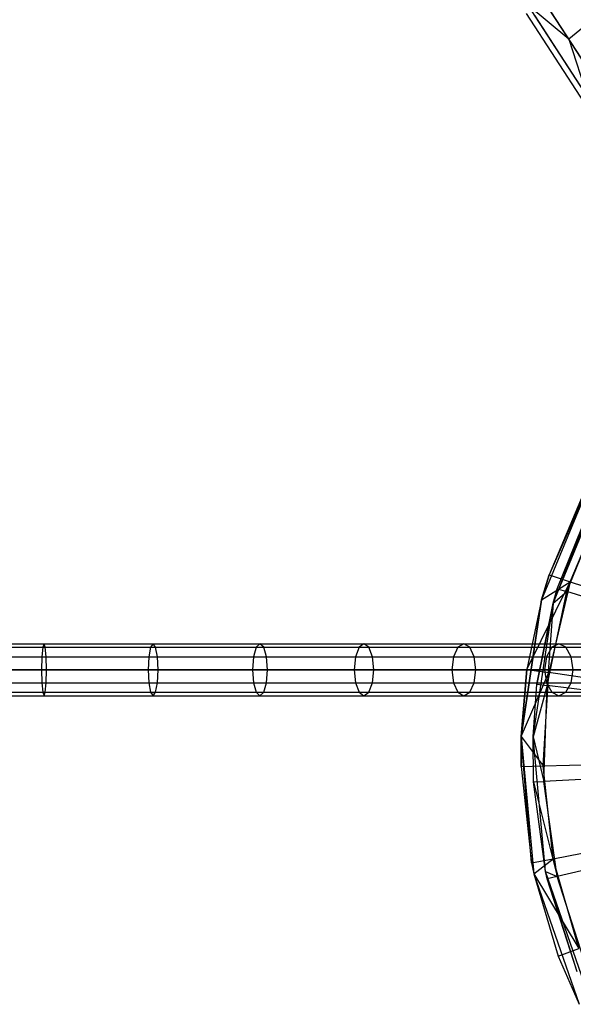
# Model space of a CAD drawing. Extents: x 1.6 to 24.9, y -15.7 to 0.
# Tile 209 of 246: x 13.8 to 17.6, y -13.5 to -6.9. Entities that reach past the tile are written whole.
import ezdxf

# ---------------------------------------------------------------- set-up
doc = ezdxf.new("R2010")
doc.units = 0
doc.header["$LTSCALE"] = 2.54
doc.layers.get('0').update_dxf_attribs({"color": 13, "linetype": 'CONTINUOUS'})

# ---------------------------------------------------------------- blocks, each defined once
blk = doc.blocks.new('ARES-203-D_STL')
at = {"color": 0}
for p, q in [((17.5289, -7.0058, 2.2088), (17.3211, -6.6857, 2.2862)), ((17.5289, -7.0058, 2.2088), (17.3211, -6.6857, 2.2862)), ((17.2523, -6.7748, 2.4407), (17.658, -7.3995, 2.3183)), ((17.5289, -7.0058, 2.2088), (17.2523, -6.7748, 2.4407)), ((17.5289, -7.0058, 2.2088), (17.2523, -6.7748, 2.4407)), ((17.2523, -6.7748, 2.4407), (17.658, -7.3995, 2.3183)), ((17.6357, -7.4338, 2.505), (17.245, -6.8321, 2.623)), ((17.6357, -7.4338, 2.505), (17.245, -6.8321, 2.623)), ((17.3003, -6.8487, 2.8052), (17.6761, -7.4274, 2.6918)), ((17.3003, -6.8487, 2.8052), (17.6761, -7.4274, 2.6918)), ((17.4097, -6.8222, 2.9598), (17.7728, -7.3814, 2.8502)), ((17.4097, -6.8222, 2.9598), (17.7728, -7.3814, 2.8502)), ((17.6529, -6.9048, 2.104), (17.5289, -7.0058, 2.2088)), ((17.6529, -6.9048, 2.104), (17.5289, -7.0058, 2.2088)), ((17.7394, -7.3298, 2.1599), (17.5289, -7.0058, 2.2088)), ((17.5289, -7.0058, 2.2088), (17.658, -7.3995, 2.3183)), ((17.5289, -7.0058, 2.2088), (17.658, -7.3995, 2.3183)), ((17.7394, -7.3298, 2.1599), (17.5289, -7.0058, 2.2088)), ((17.6999, -9.918, 11.7859), (17.3464, -10.7762, 11.7859)), ((17.6999, -9.918, 11.7859), (17.3464, -10.7762, 11.7859)), ((17.6999, -9.918, 11.7859), (17.3972, -10.6076, 11.2859)), ((17.6999, -9.918, 11.7859), (17.3972, -10.6076, 11.2859)), ((17.4236, -10.7975, 11.7859), (17.7697, -9.9571, 11.7859)), ((17.4236, -10.7975, 11.7859), (17.7697, -9.9571, 11.7859)), ((17.6518, -10.0063, 11.2859), (17.3972, -10.6076, 11.2859)), ((17.6518, -10.0063, 11.2859), (17.3972, -10.6076, 11.2859)), ((17.698, -10.091, 11.3549), (17.4236, -10.7975, 11.7859)), ((17.698, -10.091, 11.3549), (17.4236, -10.7975, 11.7859)), ((17.4518, -10.7003, 11.3549), (17.698, -10.091, 11.3549)), ((17.4518, -10.7003, 11.3549), (17.698, -10.091, 11.3549)), ((17.5172, -10.7203, 11.3436), (17.7589, -10.122, 11.3436)), ((17.5172, -10.7203, 11.3436), (17.7589, -10.122, 11.3436)), ((17.5376, -10.6535, 11.2625), (17.7824, -10.0752, 11.2625)), ((17.5376, -10.6535, 11.2625), (17.7824, -10.0752, 11.2625)), ((17.2479, -11.2434, 11.2859), (17.5376, -10.6535, 11.2625)), ((17.2479, -11.2434, 11.2859), (17.5376, -10.6535, 11.2625)), ((17.3464, -10.7762, 11.7859), (17.3972, -10.6076, 11.2859)), ((17.3972, -10.6076, 11.2859), (17.3464, -10.7762, 11.2859)), ((17.3464, -10.7762, 11.7859), (17.3972, -10.6076, 11.2859)), ((17.3972, -10.6076, 11.2859), (17.3464, -10.7762, 11.2859)), ((17.3464, -10.7762, 11.2859), (17.5376, -10.6535, 11.2625)), ((17.3464, -10.7762, 11.2859), (17.5376, -10.6535, 11.2625)), ((17.5376, -10.6535, 11.2625), (17.3941, -11.2648, 11.2625)), ((17.5376, -10.6535, 11.2625), (17.3941, -11.2648, 11.2625)), ((17.3972, -10.6076, 11.2859), (17.5376, -10.6535, 11.2625)), ((17.3972, -10.6076, 11.2859), (17.5376, -10.6535, 11.2625)), ((17.5376, -10.6535, 11.2625), (18.0318, -10.8148, 11.1309)), ((17.5376, -10.6535, 11.2625), (18.0318, -10.8148, 11.1309)), ((17.3831, -11.3514, 11.3436), (17.5172, -10.7203, 11.3436)), ((17.3831, -11.3514, 11.3436), (17.5172, -10.7203, 11.3436)), ((17.4236, -10.7975, 11.3549), (17.4518, -10.7003, 11.3549)), ((17.4518, -10.7003, 11.3549), (17.4236, -10.7975, 11.7859)), ((17.4518, -10.7003, 11.3549), (17.4236, -10.7975, 11.7859)), ((17.4236, -10.7975, 11.3549), (17.4518, -10.7003, 11.3549)), ((17.4236, -10.7975, 11.3549), (17.5172, -10.7203, 11.3436)), ((17.4236, -10.7975, 11.3549), (17.5172, -10.7203, 11.3436)), ((17.4518, -10.7003, 11.3549), (17.5172, -10.7203, 11.3436)), ((17.4518, -10.7003, 11.3549), (17.5172, -10.7203, 11.3436)), ((17.7999, -10.8067, 11.2801), (17.5172, -10.7203, 11.3436)), ((17.7999, -10.8067, 11.2801), (17.5172, -10.7203, 11.3436)), ((17.3464, -10.7762, 11.7859), (17.2086, -11.694, 11.7859)), ((17.2086, -11.694, 11.7859), (17.3464, -10.7762, 11.2859)), ((17.2086, -11.694, 11.7859), (17.3464, -10.7762, 11.2859)), ((17.3464, -10.7762, 11.7859), (17.2086, -11.694, 11.7859)), ((17.3464, -10.7762, 11.2859), (17.2479, -11.2434, 11.2859)), ((17.3464, -10.7762, 11.2859), (17.2479, -11.2434, 11.2859)), ((17.3464, -10.7762, 11.7859), (17.3464, -10.7762, 11.2859)), ((17.3464, -10.7762, 11.7859), (17.3464, -10.7762, 11.2859)), ((17.2886, -11.6963, 11.7859), (17.4236, -10.7975, 11.7859)), ((17.2886, -11.6963, 11.7859), (17.4236, -10.7975, 11.7859)), ((17.4236, -10.7975, 11.7859), (17.3152, -11.3431, 11.3549)), ((17.3152, -11.3431, 11.3549), (17.4236, -10.7975, 11.3549)), ((17.4236, -10.7975, 11.7859), (17.3152, -11.3431, 11.3549)), ((17.3152, -11.3431, 11.3549), (17.4236, -10.7975, 11.3549)), ((17.4236, -10.7975, 11.3549), (17.3831, -11.3514, 11.3436)), ((17.4236, -10.7975, 11.3549), (17.3831, -11.3514, 11.3436)), ((17.4236, -10.7975, 11.7859), (17.4236, -10.7975, 11.3549)), ((17.4236, -10.7975, 11.7859), (17.4236, -10.7975, 11.3549)), ((13.2571, -11.0704, 2.2802), (13.9976, -11.0704, 2.316)), ((13.2571, -11.0704, 2.2802), (13.9976, -11.0704, 2.316)), ((13.2571, -11.0938, 2.1927), (14.0061, -11.0938, 2.2289)), ((13.2571, -11.0938, 2.1927), (14.0061, -11.0938, 2.2289)), ((13.2571, -11.0938, 2.3677), (13.9892, -11.0938, 2.4031)), ((13.2571, -11.0938, 2.3677), (13.9892, -11.0938, 2.4031)), ((13.9892, -11.0938, 2.4031), (13.983, -11.1579, 2.4668)), ((13.9892, -11.0938, 2.4031), (13.983, -11.1579, 2.4668)), ((13.9976, -11.0704, 2.316), (13.9892, -11.0938, 2.4031)), ((13.9976, -11.0704, 2.316), (13.9892, -11.0938, 2.4031)), ((13.9892, -11.0938, 2.4031), (14.7145, -11.0938, 2.5089)), ((13.9892, -11.0938, 2.4031), (14.7145, -11.0938, 2.5089)), ((14.0061, -11.0938, 2.2289), (13.9976, -11.0704, 2.316)), ((13.9976, -11.0704, 2.316), (14.7313, -11.0704, 2.423)), ((14.0061, -11.0938, 2.2289), (13.9976, -11.0704, 2.316)), ((13.9976, -11.0704, 2.316), (14.7313, -11.0704, 2.423)), ((14.0123, -11.1579, 2.1651), (14.0061, -11.0938, 2.2289)), ((14.0061, -11.0938, 2.2289), (14.7481, -11.0938, 2.3372)), ((14.0123, -11.1579, 2.1651), (14.0061, -11.0938, 2.2289)), ((14.0061, -11.0938, 2.2289), (14.7481, -11.0938, 2.3372)), ((14.7145, -11.0938, 2.5089), (14.7022, -11.1579, 2.5718)), ((14.7145, -11.0938, 2.5089), (14.7022, -11.1579, 2.5718)), ((14.7313, -11.0704, 2.423), (14.7145, -11.0938, 2.5089)), ((14.7313, -11.0704, 2.423), (14.7145, -11.0938, 2.5089)), ((14.7145, -11.0938, 2.5089), (15.4262, -11.0938, 2.6842)), ((14.7145, -11.0938, 2.5089), (15.4262, -11.0938, 2.6842)), ((14.7481, -11.0938, 2.3372), (14.7313, -11.0704, 2.423)), ((14.7313, -11.0704, 2.423), (15.4512, -11.0704, 2.6004)), ((14.7481, -11.0938, 2.3372), (14.7313, -11.0704, 2.423)), ((14.7313, -11.0704, 2.423), (15.4512, -11.0704, 2.6004)), ((14.7604, -11.1579, 2.2743), (14.7481, -11.0938, 2.3372)), ((14.7481, -11.0938, 2.3372), (15.4762, -11.0938, 2.5165)), ((14.7604, -11.1579, 2.2743), (14.7481, -11.0938, 2.3372)), ((14.7481, -11.0938, 2.3372), (15.4762, -11.0938, 2.5165)), ((15.4262, -11.0938, 2.6842), (15.4079, -11.1579, 2.7456)), ((15.4262, -11.0938, 2.6842), (15.4079, -11.1579, 2.7456)), ((15.4512, -11.0704, 2.6004), (15.4262, -11.0938, 2.6842)), ((15.4512, -11.0704, 2.6004), (15.4262, -11.0938, 2.6842)), ((15.4262, -11.0938, 2.6842), (16.1177, -11.0938, 2.9274)), ((15.4262, -11.0938, 2.6842), (16.1177, -11.0938, 2.9274)), ((15.4762, -11.0938, 2.5165), (15.4512, -11.0704, 2.6004)), ((15.4512, -11.0704, 2.6004), (16.1507, -11.0704, 2.8463)), ((15.4762, -11.0938, 2.5165), (15.4512, -11.0704, 2.6004)), ((15.4512, -11.0704, 2.6004), (16.1507, -11.0704, 2.8463)), ((15.4945, -11.1579, 2.4551), (15.4762, -11.0938, 2.5165)), ((15.4762, -11.0938, 2.5165), (16.1837, -11.0938, 2.7653)), ((15.4945, -11.1579, 2.4551), (15.4762, -11.0938, 2.5165)), ((15.4762, -11.0938, 2.5165), (16.1837, -11.0938, 2.7653)), ((16.1177, -11.0938, 2.9274), (16.0936, -11.1579, 2.9867)), ((16.1177, -11.0938, 2.9274), (16.0936, -11.1579, 2.9867)), ((16.1507, -11.0704, 2.8463), (16.1177, -11.0938, 2.9274)), ((16.1507, -11.0704, 2.8463), (16.1177, -11.0938, 2.9274)), ((16.1177, -11.0938, 2.9274), (16.7825, -11.0938, 3.2361)), ((16.1177, -11.0938, 2.9274), (16.7825, -11.0938, 3.2361)), ((16.1837, -11.0938, 2.7653), (16.1507, -11.0704, 2.8463)), ((16.1507, -11.0704, 2.8463), (16.8231, -11.0704, 3.1586)), ((16.1837, -11.0938, 2.7653), (16.1507, -11.0704, 2.8463)), ((16.1507, -11.0704, 2.8463), (16.8231, -11.0704, 3.1586)), ((16.2078, -11.1579, 2.706), (16.1837, -11.0938, 2.7653)), ((16.1837, -11.0938, 2.7653), (16.8638, -11.0938, 3.0811)), ((16.2078, -11.1579, 2.706), (16.1837, -11.0938, 2.7653)), ((16.1837, -11.0938, 2.7653), (16.8638, -11.0938, 3.0811)), ((16.7825, -11.0938, 3.2361), (16.7527, -11.1579, 3.2928)), ((16.7825, -11.0938, 3.2361), (16.7527, -11.1579, 3.2928)), ((16.8231, -11.0704, 3.1586), (16.7825, -11.0938, 3.2361)), ((16.8231, -11.0704, 3.1586), (16.7825, -11.0938, 3.2361)), ((16.7825, -11.0938, 3.2361), (17.4144, -11.0938, 3.6075)), ((16.7825, -11.0938, 3.2361), (17.4144, -11.0938, 3.6075)), ((16.8638, -11.0938, 3.0811), (16.8231, -11.0704, 3.1586)), ((16.8231, -11.0704, 3.1586), (17.4623, -11.0704, 3.5343)), ((16.8638, -11.0938, 3.0811), (16.8231, -11.0704, 3.1586)), ((16.8231, -11.0704, 3.1586), (17.4623, -11.0704, 3.5343)), ((16.8935, -11.1579, 3.0244), (16.8638, -11.0938, 3.0811)), ((16.8638, -11.0938, 3.0811), (17.5103, -11.0938, 3.4611)), ((16.8935, -11.1579, 3.0244), (16.8638, -11.0938, 3.0811)), ((16.8638, -11.0938, 3.0811), (17.5103, -11.0938, 3.4611)), ((17.4144, -11.0938, 3.6075), (17.3793, -11.1579, 3.6611)), ((17.4144, -11.0938, 3.6075), (17.3793, -11.1579, 3.6611)), ((17.4623, -11.0704, 3.5343), (17.4144, -11.0938, 3.6075)), ((17.4623, -11.0704, 3.5343), (17.4144, -11.0938, 3.6075)), ((17.4144, -11.0938, 3.6075), (18.0076, -11.0938, 4.0382)), ((17.4144, -11.0938, 3.6075), (18.0076, -11.0938, 4.0382)), ((17.5103, -11.0938, 3.4611), (17.4623, -11.0704, 3.5343)), ((17.4623, -11.0704, 3.5343), (18.0623, -11.0704, 3.9699)), ((17.5103, -11.0938, 3.4611), (17.4623, -11.0704, 3.5343)), ((17.4623, -11.0704, 3.5343), (18.0623, -11.0704, 3.9699)), ((17.5454, -11.1579, 3.4075), (17.5103, -11.0938, 3.4611)), ((17.5103, -11.0938, 3.4611), (18.1171, -11.0938, 3.9017)), ((17.5454, -11.1579, 3.4075), (17.5103, -11.0938, 3.4611)), ((17.5103, -11.0938, 3.4611), (18.1171, -11.0938, 3.9017)), ((13.2571, -11.1579, 2.1286), (14.0123, -11.1579, 2.1651)), ((13.2571, -11.1579, 2.1286), (14.0123, -11.1579, 2.1651)), ((13.2571, -11.1579, 2.4317), (13.983, -11.1579, 2.4668)), ((13.2571, -11.1579, 2.4317), (13.983, -11.1579, 2.4668)), ((13.983, -11.1579, 2.4668), (13.9808, -11.2454, 2.4901)), ((13.983, -11.1579, 2.4668), (13.9808, -11.2454, 2.4901)), ((13.983, -11.1579, 2.4668), (14.7022, -11.1579, 2.5718)), ((13.983, -11.1579, 2.4668), (14.7022, -11.1579, 2.5718)), ((14.0145, -11.2454, 2.1418), (14.0123, -11.1579, 2.1651)), ((14.0123, -11.1579, 2.1651), (14.7604, -11.1579, 2.2743)), ((14.0145, -11.2454, 2.1418), (14.0123, -11.1579, 2.1651)), ((14.0123, -11.1579, 2.1651), (14.7604, -11.1579, 2.2743)), ((14.7022, -11.1579, 2.5718), (14.6977, -11.2454, 2.5948)), ((14.7022, -11.1579, 2.5718), (14.6977, -11.2454, 2.5948)), ((14.7022, -11.1579, 2.5718), (15.4079, -11.1579, 2.7456)), ((14.7022, -11.1579, 2.5718), (15.4079, -11.1579, 2.7456)), ((14.7649, -11.2454, 2.2513), (14.7604, -11.1579, 2.2743)), ((14.7604, -11.1579, 2.2743), (15.4945, -11.1579, 2.4551)), ((14.7649, -11.2454, 2.2513), (14.7604, -11.1579, 2.2743)), ((14.7604, -11.1579, 2.2743), (15.4945, -11.1579, 2.4551)), ((15.4079, -11.1579, 2.7456), (15.4012, -11.2454, 2.7681)), ((15.4079, -11.1579, 2.7456), (15.4012, -11.2454, 2.7681)), ((15.4079, -11.1579, 2.7456), (16.0936, -11.1579, 2.9867)), ((15.4079, -11.1579, 2.7456), (16.0936, -11.1579, 2.9867)), ((15.5012, -11.2454, 2.4327), (15.4945, -11.1579, 2.4551)), ((15.4945, -11.1579, 2.4551), (16.2078, -11.1579, 2.706)), ((15.5012, -11.2454, 2.4327), (15.4945, -11.1579, 2.4551)), ((15.4945, -11.1579, 2.4551), (16.2078, -11.1579, 2.706)), ((16.0936, -11.1579, 2.9867), (16.0847, -11.2454, 3.0084)), ((16.0936, -11.1579, 2.9867), (16.0847, -11.2454, 3.0084)), ((16.0936, -11.1579, 2.9867), (16.7527, -11.1579, 3.2928)), ((16.0936, -11.1579, 2.9867), (16.7527, -11.1579, 3.2928)), ((16.2166, -11.2454, 2.6842), (16.2078, -11.1579, 2.706)), ((16.2078, -11.1579, 2.706), (16.8935, -11.1579, 3.0244)), ((16.2166, -11.2454, 2.6842), (16.2078, -11.1579, 2.706)), ((16.2078, -11.1579, 2.706), (16.8935, -11.1579, 3.0244)), ((16.7527, -11.1579, 3.2928), (16.7419, -11.2454, 3.3136)), ((16.7527, -11.1579, 3.2928), (16.7419, -11.2454, 3.3136)), ((16.7527, -11.1579, 3.2928), (17.3793, -11.1579, 3.6611)), ((16.7527, -11.1579, 3.2928), (17.3793, -11.1579, 3.6611)), ((16.9044, -11.2454, 3.0037), (16.8935, -11.1579, 3.0244)), ((16.8935, -11.1579, 3.0244), (17.5454, -11.1579, 3.4075)), ((16.9044, -11.2454, 3.0037), (16.8935, -11.1579, 3.0244)), ((16.8935, -11.1579, 3.0244), (17.5454, -11.1579, 3.4075)), ((17.3793, -11.1579, 3.6611), (17.3665, -11.2454, 3.6807)), ((17.3793, -11.1579, 3.6611), (17.3665, -11.2454, 3.6807)), ((17.3793, -11.1579, 3.6611), (17.9675, -11.1579, 4.0881)), ((17.3793, -11.1579, 3.6611), (17.9675, -11.1579, 4.0881)), ((17.5582, -11.2454, 3.3879), (17.5454, -11.1579, 3.4075)), ((17.5454, -11.1579, 3.4075), (18.1572, -11.1579, 3.8517)), ((17.5582, -11.2454, 3.3879), (17.5454, -11.1579, 3.4075)), ((17.5454, -11.1579, 3.4075), (18.1572, -11.1579, 3.8517)), ((13.9808, -11.2454, 2.4901), (13.2571, -11.2454, 2.4552)), ((13.2571, -11.2454, 2.1052), (14.0145, -11.2454, 2.1418)), ((13.2571, -11.2454, 2.1052), (14.0145, -11.2454, 2.1418)), ((13.9808, -11.2454, 2.4901), (13.2571, -11.2454, 2.4552)), ((14.6977, -11.2454, 2.5948), (13.9808, -11.2454, 2.4901)), ((13.9808, -11.2454, 2.4901), (13.983, -11.3329, 2.4668)), ((13.9808, -11.2454, 2.4901), (13.983, -11.3329, 2.4668)), ((14.6977, -11.2454, 2.5948), (13.9808, -11.2454, 2.4901)), ((14.0123, -11.3329, 2.1651), (14.0145, -11.2454, 2.1418)), ((14.0123, -11.3329, 2.1651), (14.0145, -11.2454, 2.1418)), ((14.0145, -11.2454, 2.1418), (14.7649, -11.2454, 2.2513)), ((14.0145, -11.2454, 2.1418), (14.7649, -11.2454, 2.2513)), ((15.4012, -11.2454, 2.7681), (14.6977, -11.2454, 2.5948)), ((14.6977, -11.2454, 2.5948), (14.7022, -11.3329, 2.5718)), ((14.6977, -11.2454, 2.5948), (14.7022, -11.3329, 2.5718)), ((15.4012, -11.2454, 2.7681), (14.6977, -11.2454, 2.5948)), ((14.7604, -11.3329, 2.2743), (14.7649, -11.2454, 2.2513)), ((14.7604, -11.3329, 2.2743), (14.7649, -11.2454, 2.2513)), ((14.7649, -11.2454, 2.2513), (15.5012, -11.2454, 2.4327)), ((14.7649, -11.2454, 2.2513), (15.5012, -11.2454, 2.4327)), ((16.0847, -11.2454, 3.0084), (15.4012, -11.2454, 2.7681)), ((15.4012, -11.2454, 2.7681), (15.4079, -11.3329, 2.7456)), ((15.4012, -11.2454, 2.7681), (15.4079, -11.3329, 2.7456)), ((16.0847, -11.2454, 3.0084), (15.4012, -11.2454, 2.7681)), ((15.4945, -11.3329, 2.4551), (15.5012, -11.2454, 2.4327)), ((15.4945, -11.3329, 2.4551), (15.5012, -11.2454, 2.4327)), ((15.5012, -11.2454, 2.4327), (16.2166, -11.2454, 2.6842)), ((15.5012, -11.2454, 2.4327), (16.2166, -11.2454, 2.6842)), ((16.7419, -11.2454, 3.3136), (16.0847, -11.2454, 3.0084)), ((16.0847, -11.2454, 3.0084), (16.0936, -11.3329, 2.9867)), ((16.0847, -11.2454, 3.0084), (16.0936, -11.3329, 2.9867)), ((16.7419, -11.2454, 3.3136), (16.0847, -11.2454, 3.0084)), ((16.2078, -11.3329, 2.706), (16.2166, -11.2454, 2.6842)), ((16.2078, -11.3329, 2.706), (16.2166, -11.2454, 2.6842)), ((16.2166, -11.2454, 2.6842), (16.9044, -11.2454, 3.0037)), ((16.2166, -11.2454, 2.6842), (16.9044, -11.2454, 3.0037)), ((17.3665, -11.2454, 3.6807), (16.7419, -11.2454, 3.3136)), ((16.7419, -11.2454, 3.3136), (16.7527, -11.3329, 3.2928)), ((16.7419, -11.2454, 3.3136), (16.7527, -11.3329, 3.2928)), ((17.3665, -11.2454, 3.6807), (16.7419, -11.2454, 3.3136)), ((16.8935, -11.3329, 3.0244), (16.9044, -11.2454, 3.0037)), ((16.8935, -11.3329, 3.0244), (16.9044, -11.2454, 3.0037)), ((16.9044, -11.2454, 3.0037), (17.5582, -11.2454, 3.3879)), ((16.9044, -11.2454, 3.0037), (17.5582, -11.2454, 3.3879)), ((17.2479, -11.2434, 11.2859), (17.2086, -11.694, 11.2859)), ((17.2086, -11.694, 11.7859), (17.2479, -11.2434, 11.2859)), ((17.2086, -11.694, 11.7859), (17.2479, -11.2434, 11.2859)), ((17.2479, -11.2434, 11.2859), (17.2086, -11.694, 11.2859)), ((17.2479, -11.2434, 11.2859), (17.3941, -11.2648, 11.2625)), ((17.2479, -11.2434, 11.2859), (17.3941, -11.2648, 11.2625)), ((17.9528, -11.2454, 4.1064), (17.3665, -11.2454, 3.6807)), ((17.3665, -11.2454, 3.6807), (17.3793, -11.3329, 3.6611)), ((17.3665, -11.2454, 3.6807), (17.3793, -11.3329, 3.6611)), ((17.9528, -11.2454, 4.1064), (17.3665, -11.2454, 3.6807)), ((17.5454, -11.3329, 3.4075), (17.5582, -11.2454, 3.3879)), ((17.5454, -11.3329, 3.4075), (17.5582, -11.2454, 3.3879)), ((17.5582, -11.2454, 3.3879), (18.1719, -11.2454, 3.8334)), ((17.5582, -11.2454, 3.3879), (18.1719, -11.2454, 3.8334)), ((17.2086, -11.694, 11.2859), (17.3941, -11.2648, 11.2625)), ((17.2086, -11.694, 11.2859), (17.3941, -11.2648, 11.2625)), ((17.3559, -11.8916, 11.2625), (17.3941, -11.2648, 11.2625)), ((17.3559, -11.8916, 11.2625), (17.3941, -11.2648, 11.2625)), ((17.9084, -11.3403, 11.1309), (17.3941, -11.2648, 11.2625)), ((17.9084, -11.3403, 11.1309), (17.3941, -11.2648, 11.2625)), ((13.2571, -11.3329, 2.4317), (13.983, -11.3329, 2.4668)), ((13.2571, -11.3329, 2.4317), (13.983, -11.3329, 2.4668)), ((13.2571, -11.3329, 2.1286), (14.0123, -11.3329, 2.1651)), ((13.2571, -11.3329, 2.1286), (14.0123, -11.3329, 2.1651)), ((13.983, -11.3329, 2.4668), (14.7022, -11.3329, 2.5718)), ((13.983, -11.3329, 2.4668), (14.7022, -11.3329, 2.5718)), ((13.983, -11.3329, 2.4668), (13.9892, -11.3969, 2.4031)), ((13.983, -11.3329, 2.4668), (13.9892, -11.3969, 2.4031)), ((14.0061, -11.3969, 2.2289), (14.0123, -11.3329, 2.1651)), ((14.0061, -11.3969, 2.2289), (14.0123, -11.3329, 2.1651)), ((14.0123, -11.3329, 2.1651), (14.7604, -11.3329, 2.2743)), ((14.0123, -11.3329, 2.1651), (14.7604, -11.3329, 2.2743)), ((14.7022, -11.3329, 2.5718), (15.4079, -11.3329, 2.7456)), ((14.7022, -11.3329, 2.5718), (15.4079, -11.3329, 2.7456)), ((14.7022, -11.3329, 2.5718), (14.7145, -11.3969, 2.5089)), ((14.7022, -11.3329, 2.5718), (14.7145, -11.3969, 2.5089)), ((14.7481, -11.3969, 2.3372), (14.7604, -11.3329, 2.2743)), ((14.7481, -11.3969, 2.3372), (14.7604, -11.3329, 2.2743)), ((14.7604, -11.3329, 2.2743), (15.4945, -11.3329, 2.4551)), ((14.7604, -11.3329, 2.2743), (15.4945, -11.3329, 2.4551)), ((15.4079, -11.3329, 2.7456), (16.0936, -11.3329, 2.9867)), ((15.4079, -11.3329, 2.7456), (16.0936, -11.3329, 2.9867)), ((15.4079, -11.3329, 2.7456), (15.4262, -11.3969, 2.6842)), ((15.4079, -11.3329, 2.7456), (15.4262, -11.3969, 2.6842)), ((15.4762, -11.3969, 2.5165), (15.4945, -11.3329, 2.4551)), ((15.4762, -11.3969, 2.5165), (15.4945, -11.3329, 2.4551)), ((15.4945, -11.3329, 2.4551), (16.2078, -11.3329, 2.706)), ((15.4945, -11.3329, 2.4551), (16.2078, -11.3329, 2.706)), ((16.0936, -11.3329, 2.9867), (16.7527, -11.3329, 3.2928)), ((16.0936, -11.3329, 2.9867), (16.7527, -11.3329, 3.2928)), ((16.0936, -11.3329, 2.9867), (16.1177, -11.3969, 2.9274)), ((16.0936, -11.3329, 2.9867), (16.1177, -11.3969, 2.9274)), ((16.1837, -11.3969, 2.7653), (16.2078, -11.3329, 2.706)), ((16.1837, -11.3969, 2.7653), (16.2078, -11.3329, 2.706)), ((16.2078, -11.3329, 2.706), (16.8935, -11.3329, 3.0244)), ((16.2078, -11.3329, 2.706), (16.8935, -11.3329, 3.0244)), ((16.7527, -11.3329, 3.2928), (17.3793, -11.3329, 3.6611)), ((16.7527, -11.3329, 3.2928), (17.3793, -11.3329, 3.6611)), ((16.7527, -11.3329, 3.2928), (16.7825, -11.3969, 3.2361)), ((16.7527, -11.3329, 3.2928), (16.7825, -11.3969, 3.2361)), ((16.8638, -11.3969, 3.0811), (16.8935, -11.3329, 3.0244)), ((16.8638, -11.3969, 3.0811), (16.8935, -11.3329, 3.0244)), ((16.8935, -11.3329, 3.0244), (17.5454, -11.3329, 3.4075)), ((16.8935, -11.3329, 3.0244), (17.5454, -11.3329, 3.4075)), ((17.2886, -11.6963, 11.7859), (17.3152, -11.3431, 11.3549)), ((17.2886, -11.6963, 11.7859), (17.3152, -11.3431, 11.3549)), ((17.2886, -11.6963, 11.3549), (17.3152, -11.3431, 11.3549)), ((17.2886, -11.6963, 11.3549), (17.3152, -11.3431, 11.3549)), ((17.3831, -11.3514, 11.3436), (17.2886, -11.6963, 11.3549)), ((17.3831, -11.3514, 11.3436), (17.2886, -11.6963, 11.3549)), ((17.3152, -11.3431, 11.3549), (17.3831, -11.3514, 11.3436)), ((17.3152, -11.3431, 11.3549), (17.3831, -11.3514, 11.3436)), ((17.3605, -11.9963, 11.3436), (17.3831, -11.3514, 11.3436)), ((17.3605, -11.9963, 11.3436), (17.3831, -11.3514, 11.3436)), ((17.3793, -11.3329, 3.6611), (17.9675, -11.3329, 4.0881)), ((17.3793, -11.3329, 3.6611), (17.9675, -11.3329, 4.0881)), ((17.3793, -11.3329, 3.6611), (17.4144, -11.3969, 3.6075)), ((17.3793, -11.3329, 3.6611), (17.4144, -11.3969, 3.6075)), ((17.6764, -11.3874, 11.2801), (17.3831, -11.3514, 11.3436)), ((17.6764, -11.3874, 11.2801), (17.3831, -11.3514, 11.3436)), ((17.5103, -11.3969, 3.4611), (17.5454, -11.3329, 3.4075)), ((17.5103, -11.3969, 3.4611), (17.5454, -11.3329, 3.4075)), ((17.5454, -11.3329, 3.4075), (18.1572, -11.3329, 3.8517)), ((17.5454, -11.3329, 3.4075), (18.1572, -11.3329, 3.8517)), ((13.2571, -11.3969, 2.3677), (13.9892, -11.3969, 2.4031)), ((13.2571, -11.3969, 2.3677), (13.9892, -11.3969, 2.4031)), ((13.2571, -11.3969, 2.1927), (14.0061, -11.3969, 2.2289)), ((13.2571, -11.3969, 2.1927), (14.0061, -11.3969, 2.2289)), ((13.2571, -11.4204, 2.2802), (13.9976, -11.4204, 2.316)), ((13.2571, -11.4204, 2.2802), (13.9976, -11.4204, 2.316)), ((13.9892, -11.3969, 2.4031), (14.7145, -11.3969, 2.5089)), ((13.9892, -11.3969, 2.4031), (14.7145, -11.3969, 2.5089)), ((13.9892, -11.3969, 2.4031), (13.9976, -11.4204, 2.316)), ((13.9892, -11.3969, 2.4031), (13.9976, -11.4204, 2.316)), ((13.9976, -11.4204, 2.316), (14.0061, -11.3969, 2.2289)), ((13.9976, -11.4204, 2.316), (14.0061, -11.3969, 2.2289)), ((13.9976, -11.4204, 2.316), (14.7313, -11.4204, 2.423)), ((13.9976, -11.4204, 2.316), (14.7313, -11.4204, 2.423)), ((14.0061, -11.3969, 2.2289), (14.7481, -11.3969, 2.3372)), ((14.0061, -11.3969, 2.2289), (14.7481, -11.3969, 2.3372)), ((14.7145, -11.3969, 2.5089), (15.4262, -11.3969, 2.6842)), ((14.7145, -11.3969, 2.5089), (15.4262, -11.3969, 2.6842)), ((14.7145, -11.3969, 2.5089), (14.7313, -11.4204, 2.423)), ((14.7145, -11.3969, 2.5089), (14.7313, -11.4204, 2.423)), ((14.7313, -11.4204, 2.423), (14.7481, -11.3969, 2.3372)), ((14.7313, -11.4204, 2.423), (14.7481, -11.3969, 2.3372)), ((14.7313, -11.4204, 2.423), (15.4512, -11.4204, 2.6004)), ((14.7313, -11.4204, 2.423), (15.4512, -11.4204, 2.6004)), ((14.7481, -11.3969, 2.3372), (15.4762, -11.3969, 2.5165)), ((14.7481, -11.3969, 2.3372), (15.4762, -11.3969, 2.5165)), ((15.4262, -11.3969, 2.6842), (16.1177, -11.3969, 2.9274)), ((15.4262, -11.3969, 2.6842), (16.1177, -11.3969, 2.9274)), ((15.4262, -11.3969, 2.6842), (15.4512, -11.4204, 2.6004)), ((15.4262, -11.3969, 2.6842), (15.4512, -11.4204, 2.6004)), ((15.4512, -11.4204, 2.6004), (15.4762, -11.3969, 2.5165)), ((15.4512, -11.4204, 2.6004), (15.4762, -11.3969, 2.5165)), ((15.4512, -11.4204, 2.6004), (16.1507, -11.4204, 2.8463)), ((15.4512, -11.4204, 2.6004), (16.1507, -11.4204, 2.8463)), ((15.4762, -11.3969, 2.5165), (16.1837, -11.3969, 2.7653)), ((15.4762, -11.3969, 2.5165), (16.1837, -11.3969, 2.7653)), ((16.1177, -11.3969, 2.9274), (16.7825, -11.3969, 3.2361)), ((16.1177, -11.3969, 2.9274), (16.7825, -11.3969, 3.2361)), ((16.1177, -11.3969, 2.9274), (16.1507, -11.4204, 2.8463)), ((16.1177, -11.3969, 2.9274), (16.1507, -11.4204, 2.8463)), ((16.1507, -11.4204, 2.8463), (16.1837, -11.3969, 2.7653)), ((16.1507, -11.4204, 2.8463), (16.1837, -11.3969, 2.7653)), ((16.1507, -11.4204, 2.8463), (16.8231, -11.4204, 3.1586)), ((16.1507, -11.4204, 2.8463), (16.8231, -11.4204, 3.1586)), ((16.1837, -11.3969, 2.7653), (16.8638, -11.3969, 3.0811)), ((16.1837, -11.3969, 2.7653), (16.8638, -11.3969, 3.0811)), ((16.7825, -11.3969, 3.2361), (17.4144, -11.3969, 3.6075)), ((16.7825, -11.3969, 3.2361), (17.4144, -11.3969, 3.6075)), ((16.7825, -11.3969, 3.2361), (16.8231, -11.4204, 3.1586)), ((16.7825, -11.3969, 3.2361), (16.8231, -11.4204, 3.1586)), ((16.8231, -11.4204, 3.1586), (16.8638, -11.3969, 3.0811)), ((16.8231, -11.4204, 3.1586), (16.8638, -11.3969, 3.0811)), ((16.8231, -11.4204, 3.1586), (17.4623, -11.4204, 3.5343)), ((16.8231, -11.4204, 3.1586), (17.4623, -11.4204, 3.5343)), ((16.8638, -11.3969, 3.0811), (17.5103, -11.3969, 3.4611)), ((16.8638, -11.3969, 3.0811), (17.5103, -11.3969, 3.4611)), ((17.4144, -11.3969, 3.6075), (18.0076, -11.3969, 4.0382)), ((17.4144, -11.3969, 3.6075), (18.0076, -11.3969, 4.0382)), ((17.4144, -11.3969, 3.6075), (17.4623, -11.4204, 3.5343)), ((17.4144, -11.3969, 3.6075), (17.4623, -11.4204, 3.5343)), ((17.4623, -11.4204, 3.5343), (17.5103, -11.3969, 3.4611)), ((17.4623, -11.4204, 3.5343), (17.5103, -11.3969, 3.4611)), ((17.4623, -11.4204, 3.5343), (18.0623, -11.4204, 3.9699)), ((17.4623, -11.4204, 3.5343), (18.0623, -11.4204, 3.9699)), ((17.5103, -11.3969, 3.4611), (18.1171, -11.3969, 3.9017)), ((17.5103, -11.3969, 3.4611), (18.1171, -11.3969, 3.9017)), ((17.2086, -11.694, 11.2859), (17.2082, -11.8951, 11.2859)), ((17.2082, -11.8951, 11.2859), (17.2086, -11.694, 11.7859)), ((17.2082, -11.8951, 11.2859), (17.2086, -11.694, 11.7859)), ((17.2086, -11.694, 11.2859), (17.2082, -11.8951, 11.2859)), ((17.2086, -11.694, 11.7859), (17.2945, -12.6182, 11.7859)), ((17.2086, -11.694, 11.2859), (17.2086, -11.694, 11.7859)), ((17.2086, -11.694, 11.2859), (17.2086, -11.694, 11.7859)), ((17.2792, -12.5443, 11.2859), (17.2086, -11.694, 11.7859)), ((17.2792, -12.5443, 11.2859), (17.2086, -11.694, 11.7859)), ((17.2086, -11.694, 11.7859), (17.2945, -12.6182, 11.7859)), ((17.2086, -11.694, 11.2859), (17.3559, -11.8916, 11.2625)), ((17.2086, -11.694, 11.2859), (17.3559, -11.8916, 11.2625)), ((17.3727, -12.6012, 11.7859), (17.2886, -11.6963, 11.7859)), ((17.2886, -11.6963, 11.7859), (17.2886, -11.6963, 11.3549)), ((17.3727, -12.6012, 11.3549), (17.2886, -11.6963, 11.7859)), ((17.3727, -12.6012, 11.7859), (17.2886, -11.6963, 11.7859)), ((17.3727, -12.6012, 11.3549), (17.2886, -11.6963, 11.7859)), ((17.2923, -11.9998, 11.3549), (17.2886, -11.6963, 11.7859)), ((17.2923, -11.9998, 11.3549), (17.2886, -11.6963, 11.7859)), ((17.2923, -11.9998, 11.3549), (17.2886, -11.6963, 11.3549)), ((17.2886, -11.6963, 11.7859), (17.2886, -11.6963, 11.3549)), ((17.2886, -11.6963, 11.3549), (17.3605, -11.9963, 11.3436)), ((17.2886, -11.6963, 11.3549), (17.3605, -11.9963, 11.3436)), ((17.2923, -11.9998, 11.3549), (17.2886, -11.6963, 11.3549)), ((17.2082, -11.8951, 11.2859), (17.3559, -11.8916, 11.2625)), ((17.2082, -11.8951, 11.2859), (17.3559, -11.8916, 11.2625)), ((17.2082, -11.8951, 11.2859), (17.2792, -12.5443, 11.2859)), ((17.2082, -11.8951, 11.2859), (17.2792, -12.5443, 11.2859)), ((17.3559, -11.8916, 11.2625), (17.8756, -11.8791, 11.1309)), ((17.3559, -11.8916, 11.2625), (17.8756, -11.8791, 11.1309)), ((17.4242, -12.5158, 11.2625), (17.3559, -11.8916, 11.2625)), ((17.4242, -12.5158, 11.2625), (17.3559, -11.8916, 11.2625)), ((17.6557, -11.9808, 11.2801), (17.3605, -11.9963, 11.3436)), ((17.6557, -11.9808, 11.2801), (17.3605, -11.9963, 11.3436)), ((17.2923, -11.9998, 11.3549), (17.3605, -11.9963, 11.3436)), ((17.2923, -11.9998, 11.3549), (17.3605, -11.9963, 11.3436)), ((17.3727, -12.6012, 11.3549), (17.2923, -11.9998, 11.3549)), ((17.2923, -11.9998, 11.3549), (17.4503, -12.6352, 11.3436)), ((17.2923, -11.9998, 11.3549), (17.4503, -12.6352, 11.3436)), ((17.3727, -12.6012, 11.3549), (17.2923, -11.9998, 11.3549)), ((17.4503, -12.6352, 11.3436), (17.3605, -11.9963, 11.3436)), ((17.4503, -12.6352, 11.3436), (17.3605, -11.9963, 11.3436)), ((17.4242, -12.5158, 11.2625), (17.9343, -12.4157, 11.1309)), ((17.4242, -12.5158, 11.2625), (17.9343, -12.4157, 11.1309)), ((17.2792, -12.5443, 11.2859), (17.4242, -12.5158, 11.2625)), ((17.2792, -12.5443, 11.2859), (17.4242, -12.5158, 11.2625)), ((17.2792, -12.5443, 11.2859), (17.2945, -12.6182, 11.7859)), ((17.2792, -12.5443, 11.2859), (17.2945, -12.6182, 11.7859)), ((17.2792, -12.5443, 11.2859), (17.2945, -12.6182, 11.2859)), ((17.2792, -12.5443, 11.2859), (17.2945, -12.6182, 11.2859)), ((17.2945, -12.6182, 11.2859), (17.4242, -12.5158, 11.2625)), ((17.2945, -12.6182, 11.2859), (17.4242, -12.5158, 11.2625)), ((17.597, -13.1195, 11.2625), (17.4242, -12.5158, 11.2625)), ((17.597, -13.1195, 11.2625), (17.4242, -12.5158, 11.2625)), ((17.7383, -12.5687, 11.2801), (17.4503, -12.6352, 11.3436)), ((17.7383, -12.5687, 11.2801), (17.4503, -12.6352, 11.3436)), ((17.2945, -12.6182, 11.7859), (17.599, -13.4949, 11.7859)), ((17.2945, -12.6182, 11.2859), (17.2945, -12.6182, 11.7859)), ((17.2945, -12.6182, 11.2859), (17.2945, -12.6182, 11.7859)), ((17.2945, -12.6182, 11.2859), (17.599, -13.4949, 11.7859)), ((17.2945, -12.6182, 11.7859), (17.599, -13.4949, 11.7859)), ((17.2945, -12.6182, 11.2859), (17.599, -13.4949, 11.7859)), ((17.2945, -12.6182, 11.2859), (17.4589, -13.1721, 11.2859)), ((17.2945, -12.6182, 11.2859), (17.4589, -13.1721, 11.2859)), ((17.2945, -12.6182, 11.2859), (17.597, -13.1195, 11.2625)), ((17.2945, -12.6182, 11.2859), (17.597, -13.1195, 11.2625)), ((17.6709, -13.4597, 11.7859), (17.3727, -12.6012, 11.7859)), ((17.3727, -12.6012, 11.7859), (17.3727, -12.6012, 11.3549)), ((17.5868, -13.2756, 11.3549), (17.3727, -12.6012, 11.7859)), ((17.6709, -13.4597, 11.7859), (17.3727, -12.6012, 11.7859)), ((17.5868, -13.2756, 11.3549), (17.3727, -12.6012, 11.7859)), ((17.3837, -12.6506, 11.3549), (17.3727, -12.6012, 11.7859)), ((17.3837, -12.6506, 11.3549), (17.3727, -12.6012, 11.7859)), ((17.3837, -12.6506, 11.3549), (17.3727, -12.6012, 11.3549)), ((17.3727, -12.6012, 11.7859), (17.3727, -12.6012, 11.3549)), ((17.3727, -12.6012, 11.3549), (17.4503, -12.6352, 11.3436)), ((17.3727, -12.6012, 11.3549), (17.4503, -12.6352, 11.3436)), ((17.3837, -12.6506, 11.3549), (17.3727, -12.6012, 11.3549)), ((17.4503, -12.6352, 11.3436), (17.3837, -12.6506, 11.3549)), ((17.4503, -12.6352, 11.3436), (17.3837, -12.6506, 11.3549)), ((17.6497, -13.2489, 11.3436), (17.4503, -12.6352, 11.3436)), ((17.6497, -13.2489, 11.3436), (17.4503, -12.6352, 11.3436)), ((17.5868, -13.2756, 11.3549), (17.3837, -12.6506, 11.3549)), ((17.5868, -13.2756, 11.3549), (17.3837, -12.6506, 11.3549)), ((17.4589, -13.1721, 11.2859), (17.597, -13.1195, 11.2625)), ((17.4589, -13.1721, 11.2859), (17.597, -13.1195, 11.2625)), ((17.4589, -13.1721, 11.2859), (17.599, -13.4949, 11.7859)), ((17.4589, -13.1721, 11.2859), (17.599, -13.4949, 11.7859)), ((17.4589, -13.1721, 11.2859), (17.599, -13.4949, 11.2859)), ((17.4589, -13.1721, 11.2859), (17.599, -13.4949, 11.2859))]:
    blk.add_line(p, q, dxfattribs=at)

msp = doc.modelspace()

# ---------------------------------------------------------------- block references
at = {"color": 0}
msp.add_blockref('ARES-203-D_STL', (0, 0), dxfattribs=at)

doc.saveas('drawing.dxf')
